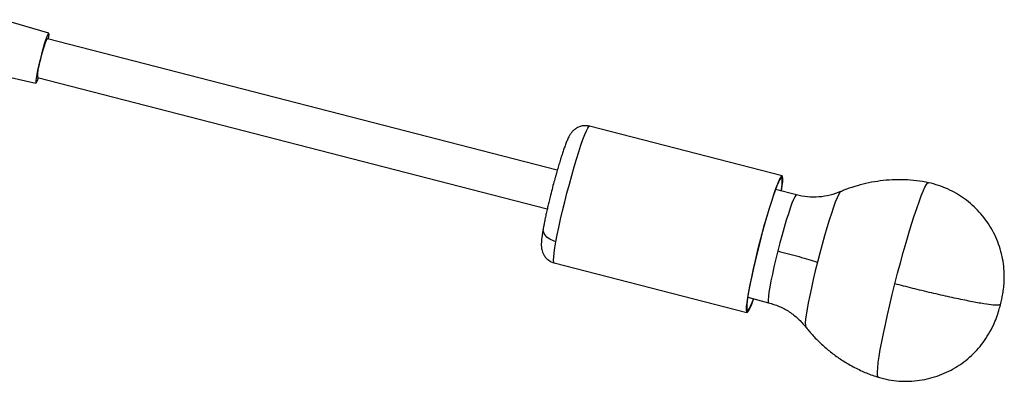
# Model space of a CAD drawing. Header units: millimetres. Extents: x -451 to 1441, y 43 to 1355.
# Tile 9 of 11: x 132 to 428, y 991 to 1099. Entities that reach past the tile are written whole.
import ezdxf

# ---------------------------------------------------------------- set-up
doc = ezdxf.new("R2010")
doc.units = ezdxf.units.MM

msp = doc.modelspace()

# ---------------------------------------------------------------- linework, layer by layer
at = {"color": 7, "linetype": 'Continuous', "lineweight": 25}
for p, q in [((140.52, 1095.38), (126.78, 1099.44)), ((293.52, 1054.13), (140.09, 1093.69)), ((121.83, 1083.64), (136.66, 1080.37)), ((137.09, 1082.07), (290.53, 1042.51)), ((361.19, 1052.43), (303.24, 1067.37)), ((365.49, 1046.68), (359.21, 1048.3)), ((292.63, 1026.22), (350.58, 1011.28)), ((350.84, 1015.86), (357.13, 1014.24)), ((426.67, 1013.61), (426.83, 1013.77))]:
    msp.add_line(p, q, dxfattribs=at)
at = {"color": 7, "linetype": 'Continuous', "lineweight": 25, "flags": 128}
for points in [[(140.45, 1093.68), (140.54, 1094.34), (140.6, 1095.01), (140.56, 1095.34), (140.43, 1095.33), (140.21, 1094.96), (139.92, 1094.27), (139.57, 1093.27), (139.16, 1092.03), (138.74, 1090.58), (138.3, 1089.02), (137.88, 1087.4), (137.49, 1085.8), (137.16, 1084.29), (136.89, 1082.96), (136.7, 1081.86), (136.59, 1081.03), (136.59, 1081.03)], [(138.04, 1087.5), (138.42, 1088.95), (138.81, 1090.34), (139.19, 1091.57), (139.52, 1092.57), (139.8, 1093.27), (140.01, 1093.64), (140.09, 1093.69)], [(136.59, 1081.03), (136.59, 1080.53), (136.67, 1080.37), (136.85, 1080.56), (137.1, 1081.09), (137.43, 1081.94), (137.44, 1081.98)], [(360.92, 1047.86), (361.07, 1048.94), (361.2, 1050.15), (361.24, 1051.05), (361.19, 1051.62), (361.04, 1051.85), (360.81, 1051.74), (360.49, 1051.29), (360.1, 1050.5), (359.63, 1049.4), (359.1, 1048), (358.51, 1046.32)], [(360.99, 1047.84), (361, 1047.89), (361.22, 1049.44), (361.36, 1050.69), (361.39, 1051.61), (361.34, 1052.19), (361.19, 1052.43), (360.95, 1052.32), (360.63, 1051.85), (360.22, 1051.05), (359.74, 1049.91), (359.19, 1048.47), (358.59, 1046.74)], [(358.59, 1046.74), (357.94, 1044.75), (357.25, 1042.55), (356.54, 1040.16), (355.82, 1037.63), (355.1, 1035.01), (354.4, 1032.33), (353.71, 1029.64), (353.07, 1026.98), (352.48, 1024.42), (351.94, 1021.97), (351.47, 1019.7), (351.08, 1017.64), (350.76, 1015.82), (350.54, 1014.27), (350.41, 1013.03), (350.37, 1012.1), (350.42, 1011.52), (350.57, 1011.28), (350.81, 1011.4), (351.14, 1011.86), (351.54, 1012.67), (352.02, 1013.8), (352.57, 1015.25), (352.63, 1015.4)], [(358.51, 1046.32), (357.88, 1044.39), (357.21, 1042.25), (356.52, 1039.93), (355.82, 1037.47), (355.12, 1034.92), (354.44, 1032.31), (353.78, 1029.7), (353.15, 1027.12), (352.57, 1024.63), (352.05, 1022.25), (351.59, 1020.05), (351.21, 1018.04), (350.91, 1016.27), (350.69, 1014.77), (350.56, 1013.56), (350.52, 1012.66), (350.58, 1012.09), (350.72, 1011.86), (350.95, 1011.97), (351.27, 1012.42), (351.66, 1013.21), (352.13, 1014.31), (352.55, 1015.42)]]:
    msp.add_lwpolyline(points, dxfattribs=at)
at = {"color": 8, "linetype": 'Continuous', "lineweight": 25, "flags": 128}
for points in [[(293.13, 1032.58), (293.52, 1034.64), (293.99, 1036.91), (294.53, 1039.35), (295.13, 1041.92), (295.77, 1044.57), (296.45, 1047.26), (297.16, 1049.95), (297.88, 1052.57), (298.6, 1055.1), (299.31, 1057.49), (299.99, 1059.69), (300.64, 1061.68), (301.25, 1063.4), (301.79, 1064.85), (302.27, 1065.98), (302.68, 1066.79), (303.01, 1067.26), (303.24, 1067.37)], [(395.11, 1019.91), (395.93, 1023.08), (396.77, 1026.23), (397.61, 1029.32), (398.46, 1032.31), (399.3, 1035.17), (400.12, 1037.86), (400.92, 1040.36), (401.67, 1042.63), (402.38, 1044.65), (403.03, 1046.39), (403.62, 1047.84), (404.15, 1048.97), (404.59, 1049.78), (404.96, 1050.24), (405.24, 1050.37), (405.24, 1050.37)], [(365.49, 1046.68), (365.3, 1046.57), (364.99, 1046.12), (364.61, 1045.31), (364.15, 1044.17), (363.63, 1042.73), (363.05, 1041.01), (362.44, 1039.05), (361.8, 1036.91), (361.15, 1034.62), (360.51, 1032.23), (359.88, 1029.81)], [(378.79, 1047.67), (378.78, 1047.66), (378.5, 1047.38), (378.14, 1046.76), (377.7, 1045.8), (377.19, 1044.53), (376.62, 1042.96), (376, 1041.12), (375.33, 1039.04), (374.64, 1036.77), (373.93, 1034.33), (373.22, 1031.77), (372.51, 1029.14), (371.82, 1026.47)], [(292.63, 1026.22), (292.63, 1026.22), (292.48, 1026.46), (292.42, 1027.04), (292.46, 1027.96), (292.59, 1029.21), (292.82, 1030.76), (293.13, 1032.58)], [(359.88, 1029.81), (359.28, 1027.4), (358.73, 1025.06), (358.24, 1022.84), (357.82, 1020.79), (357.47, 1018.96), (357.21, 1017.38), (357.04, 1016.09), (356.97, 1015.13), (356.99, 1014.51), (357.11, 1014.24), (357.13, 1014.24)], [(371.82, 1026.47), (371.16, 1023.82), (370.55, 1021.22), (369.98, 1018.73), (369.48, 1016.39), (369.05, 1014.23), (368.7, 1012.3), (368.43, 1010.62), (368.25, 1009.23), (368.16, 1008.14), (368.17, 1007.39), (368.27, 1006.97), (368.29, 1006.94)], [(390.14, 991.79), (389.96, 992), (389.86, 992.56), (389.85, 993.45), (389.94, 994.67), (390.11, 996.19), (390.37, 998.01), (390.72, 1000.1), (391.15, 1002.43), (391.66, 1004.98), (392.24, 1007.72), (392.88, 1010.62), (393.58, 1013.64), (394.33, 1016.75), (395.11, 1019.91)]]:
    msp.add_lwpolyline(points, dxfattribs=at)
at = {"color": 7, "linetype": 'Continuous', "lineweight": 25}
msp.add_arc((155.48, 1081.65), 18.4, 161.4799, 178.7125, dxfattribs=at)
for points, knots in [([(303.24, 1067.36), (303.18, 1067.38), (302.74, 1067.51), (301.87, 1067.57), (300.69, 1067.42), (299.62, 1067.01), (298.74, 1066.43), (298.06, 1065.77), (297.52, 1065.08), (297.04, 1064.27), (296.6, 1063.35), (296.12, 1062.17), (295.66, 1060.93), (295.2, 1059.59), (294.74, 1058.19), (294.27, 1056.67), (293.78, 1055.02), (293.31, 1053.41), (292.97, 1052.2), (292.81, 1051.6), (292.78, 1051.47)], [0, 0, 0, 0, 0.006729, 0.051504, 0.096327, 0.140566, 0.182708, 0.223266, 0.26622, 0.326279, 0.418087, 0.499494, 0.581974, 0.649885, 0.719937, 0.789907, 0.858177, 0.931045, 0.984788, 1, 1, 1, 1]), ([(292.78, 1051.47), (292.7, 1051.18), (292.41, 1050.15), (292.14, 1049.1), (291.94, 1048.34)], [0, 0, 0, 0, 0.280347, 1, 1, 1, 1]), ([(405.23, 1050.34), (404.95, 1050.41), (403.45, 1050.75), (400.71, 1051.08), (397.04, 1051.3), (393.41, 1051.2), (389.85, 1050.82), (386.38, 1050.17), (383.02, 1049.26), (380.49, 1048.4), (379.11, 1047.78), (378.77, 1047.63)], [0, 0, 0, 0, 0.032008, 0.1699, 0.305925, 0.440131, 0.57254, 0.703148, 0.831925, 0.958817, 1, 1, 1, 1]), ([(426.86, 1013.56), (427.01, 1014.15), (427.21, 1014.98), (427.5, 1016.39), (427.76, 1017.91), (427.99, 1020.02), (428.06, 1022.5), (427.9, 1025.27), (427.42, 1028.21), (426.62, 1031.15), (425.51, 1033.99), (424.12, 1036.69), (422.46, 1039.22), (420.56, 1041.56), (418.43, 1043.67), (416.12, 1045.54), (413.63, 1047.16), (411.01, 1048.51), (408.21, 1049.62), (406.25, 1050.12), (405.24, 1050.37)], [0, 0, 0, 0, 0.038256, 0.053416, 0.091673, 0.135997, 0.18706, 0.24665, 0.309645, 0.373289, 0.436863, 0.500189, 0.563219, 0.625935, 0.688332, 0.750407, 0.812158, 0.873584, 0.934681, 1, 1, 1, 1]), ([(291.94, 1048.34), (291.75, 1047.59), (291.49, 1046.58), (291.25, 1045.58), (291.19, 1045.33)], [0, 0, 0, 0, 0.742124, 1, 1, 1, 1]), ([(378.79, 1047.67), (377.73, 1047.28), (375.62, 1046.49), (372.24, 1045.99), (368.82, 1045.98), (366.6, 1046.45), (365.49, 1046.68)], [0, 0, 0, 0, 0.248498, 0.500177, 0.751769, 1, 1, 1, 1]), ([(291.19, 1045.33), (291.18, 1045.28), (291.04, 1044.74), (290.8, 1043.7), (290.45, 1042.21), (290.12, 1040.72), (289.82, 1039.26), (289.55, 1037.94), (289.41, 1037.17), (289.35, 1036.83)], [0, 0, 0, 0, 0.014375, 0.171946, 0.333233, 0.503741, 0.678562, 0.85568, 1, 1, 1, 1]), ([(289.35, 1036.83), (289.33, 1036.74), (289.23, 1036.23), (289.09, 1035.38), (288.93, 1034.3), (288.81, 1033.33), (288.73, 1032.43), (288.71, 1031.57), (288.76, 1030.72), (288.94, 1029.86), (289.23, 1029.03), (289.73, 1028.17), (290.46, 1027.34), (291.41, 1026.67), (292.17, 1026.32), (292.6, 1026.23), (292.64, 1026.22)], [0, 0, 0, 0, 0.018735, 0.117994, 0.216782, 0.315307, 0.415026, 0.522061, 0.613717, 0.672252, 0.72915, 0.790029, 0.855844, 0.924458, 0.992889, 1, 1, 1, 1]), ([(359.88, 1029.81), (360.96, 1029.53), (362.05, 1029.24), (364.2, 1028.67), (365.26, 1028.38), (367.3, 1027.81), (368.29, 1027.52), (370.15, 1026.98), (371.02, 1026.72), (371.82, 1026.47)], [0, 0, 0, 0, 0.25, 0.25, 0.5, 0.5, 0.75, 0.75, 1, 1, 1, 1]), ([(426.67, 1013.61), (426.59, 1013.52), (426.36, 1013.47), (425.5, 1013.46), (424.88, 1013.5), (423.22, 1013.7), (422.18, 1013.86), (419.72, 1014.27), (418.3, 1014.54), (415.17, 1015.17), (413.45, 1015.53), (409.86, 1016.32), (407.98, 1016.74), (404.21, 1017.63), (402.31, 1018.09), (398.62, 1019.01), (396.82, 1019.46), (395.11, 1019.91)], [0, 0, 0, 0, 0.125, 0.125, 0.25, 0.25, 0.375, 0.375, 0.5, 0.5, 0.625, 0.625, 0.75, 0.75, 0.875, 0.875, 1, 1, 1, 1]), ([(357.13, 1014.24), (358.2, 1013.91), (360.37, 1013.24), (363.36, 1011.58), (366.08, 1009.51), (367.55, 1007.8), (368.28, 1006.95)], [0, 0, 0, 0, 0.248229, 0.499819, 0.751497, 1, 1, 1, 1]), ([(390.14, 991.79), (390.66, 991.64), (392.18, 991.22), (394.77, 990.76), (397.89, 990.53), (401.02, 990.64), (404.09, 991.09), (407.08, 991.85), (409.96, 992.93), (412.69, 994.29), (415.26, 995.92), (417.62, 997.81), (419.78, 999.92), (421.7, 1002.23), (423.37, 1004.75), (424.69, 1007.26), (425.54, 1009.31), (426.06, 1010.79), (426.46, 1012.07), (426.71, 1012.99), (426.86, 1013.56)], [0, 0, 0, 0, 0.033651, 0.098806, 0.164312, 0.229405, 0.294094, 0.358401, 0.422345, 0.485947, 0.549228, 0.612218, 0.674965, 0.737569, 0.800294, 0.864066, 0.914676, 0.940122, 0.963335, 1, 1, 1, 1]), ([(368.24, 1007.02), (368.9, 1006.2), (370.31, 1004.45), (372.72, 1002.01), (375.38, 999.66), (378.24, 997.54), (381.36, 995.57), (384.74, 993.83), (387.72, 992.56), (389.55, 992.01), (390.14, 991.83)], [0, 0, 0, 0, 0.117623, 0.248369, 0.379458, 0.510811, 0.642365, 0.788106, 0.931923, 1, 1, 1, 1])]:
    msp.add_open_spline(points, degree=3, knots=knots, dxfattribs=at)
at = {"color": 8, "linetype": 'Continuous', "lineweight": 25}
msp.add_open_spline([(293.13, 1032.58), (292.47, 1032.81), (291.08, 1033.3), (289.78, 1034.62), (289.24, 1035.87), (289.35, 1036.55), (289.4, 1036.82)], degree=3, knots=[0, 0, 0, 0, 0.288721, 0.600844, 0.843676, 1, 1, 1, 1], dxfattribs=at)

doc.saveas('drawing.dxf')
